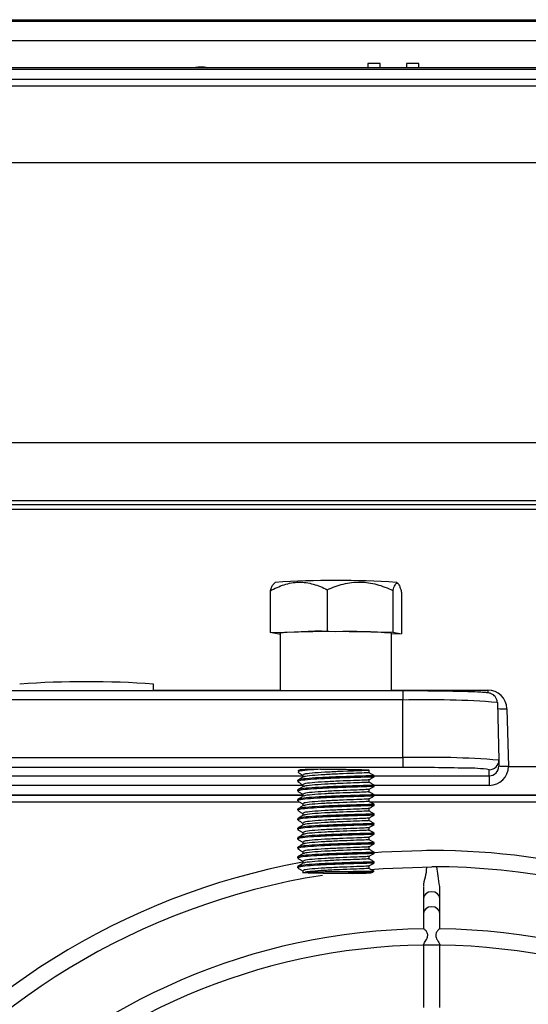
# Model space of a CAD drawing. Header units: millimetres. Extents: x -1263 to 1500, y -1080 to 1468.
# Tile 24 of 166: x 246 to 299, y -574 to -472. Entities that reach past the tile are written whole.
import ezdxf

# ---------------------------------------------------------------- set-up
doc = ezdxf.new("R2010")
doc.units = ezdxf.units.MM

msp = doc.modelspace()

# ---------------------------------------------------------------- linework, layer by layer
at = {"color": 7, "linetype": 'Continuous', "lineweight": 25}
for p, q in [((64.578, -471.675), (372.177, -471.675)), ((64.578, -471.831), (372.177, -471.831)), ((64.578, -473.86), (372.177, -473.86)), ((372.177, -476.713), (64.578, -476.713)), ((372.177, -476.882), (64.578, -476.882)), ((284.008, -476.246), (282.724, -476.246)), ((282.724, -476.246), (282.724, -476.713)), ((284.008, -476.713), (284.008, -476.246)), ((286.748, -476.246), (286.748, -476.713)), ((288.032, -476.246), (286.748, -476.246)), ((288.032, -476.713), (288.032, -476.246)), ((64.578, -477.899), (372.177, -477.899)), ((58.578, -478.579), (378.177, -478.579)), ((69.094, -486.579), (367.661, -486.579)), ((365.603, -515.862), (71.151, -515.862)), ((68.405, -521.862), (368.35, -521.862)), ((368.346, -522.33), (68.408, -522.33)), ((368.346, -522.804), (68.408, -522.804)), ((273.061, -530.422), (272.856, -530.597)), ((285.866, -530.569), (285.694, -530.422)), ((272.526, -531.312), (272.526, -535.649)), ((278.482, -531.195), (278.482, -535.532)), ((285.333, -531.271), (285.333, -535.608)), ((286.228, -531.465), (286.228, -535.802)), ((272.526, -535.649), (278.482, -535.532)), ((278.482, -535.532), (285.333, -535.608)), ((273.422, -535.843), (272.526, -535.649)), ((273.577, -535.844), (273.422, -535.843)), ((273.577, -535.725), (273.577, -541.755)), ((285.177, -541.755), (285.177, -535.725)), ((286.228, -535.802), (285.177, -535.823)), ((285.333, -535.608), (286.228, -535.802)), ((260.37, -541.755), (260.351, -541.039)), ((286.377, -541.755), (150.377, -541.755)), ((286.377, -542.702), (150.377, -542.702)), ((286.377, -548.722), (286.377, -542.702)), ((296.22, -542.96), (296.377, -548.984)), ((297.219, -543.619), (297.377, -549.639)), ((150.377, -548.722), (286.377, -548.722)), ((286.377, -548.722), (286.377, -549.748)), ((286.377, -549.748), (150.377, -549.748)), ((296.377, -548.984), (296.377, -549.612)), ((297.377, -549.639), (375.832, -549.639)), ((275.653, -549.998), (275.428, -550.096)), ((275.919, -550.533), (275.919, -550.768)), ((282.836, -550.283), (282.836, -550.033)), ((283.377, -550.72), (283.377, -550.595)), ((295.377, -550.613), (295.377, -549.984)), ((295.377, -550.613), (295.377, -551.613)), ((275.377, -551.095), (275.377, -551.22)), ((275.919, -551.533), (275.919, -551.768)), ((282.836, -551.283), (282.836, -551.034)), ((283.377, -551.72), (283.377, -551.595)), ((275.919, -552.677), (229.031, -552.677)), ((275.919, -552.64), (229.095, -552.64)), ((275.377, -552.095), (275.377, -552.22)), ((275.919, -552.532), (275.919, -552.767)), ((282.836, -552.282), (282.836, -552.033)), ((282.836, -553.282), (282.836, -553.033)), ((283.377, -552.719), (283.377, -552.594)), ((355.625, -552.64), (283.377, -552.64)), ((355.625, -552.677), (283.377, -552.677)), ((275.599, -553.362), (229.229, -553.362)), ((275.377, -553.094), (275.377, -553.219)), ((275.919, -553.532), (275.919, -553.767)), ((282.836, -554.282), (282.836, -554.033)), ((355.337, -553.362), (282.976, -553.362)), ((283.377, -553.719), (283.377, -553.594)), ((275.377, -554.094), (275.377, -554.219)), ((275.377, -555.094), (275.377, -555.219)), ((275.919, -554.532), (275.919, -554.766)), ((282.836, -555.281), (282.836, -555.032)), ((283.377, -554.719), (283.377, -554.594)), ((275.377, -556.093), (275.377, -556.218)), ((275.919, -555.531), (275.919, -555.766)), ((282.836, -556.281), (282.836, -556.032)), ((283.377, -555.718), (283.377, -555.593)), ((275.377, -557.093), (275.377, -557.218)), ((275.919, -556.531), (275.919, -556.766)), ((282.836, -557.281), (282.836, -557.032)), ((283.377, -556.718), (283.377, -556.593)), ((275.377, -558.093), (275.377, -558.218)), ((275.919, -557.531), (275.919, -557.765)), ((282.836, -558.28), (282.836, -558.031)), ((283.377, -557.718), (283.377, -557.593)), ((275.377, -559.092), (275.377, -559.217)), ((275.919, -558.53), (275.919, -558.765)), ((282.836, -559.28), (282.836, -559.031)), ((283.377, -558.717), (283.377, -558.592)), ((288.83, -558.412), (288.83, -558.414)), ((289.925, -558.412), (288.83, -558.412)), ((289.925, -558.414), (289.925, -558.412)), ((275.377, -560.092), (275.377, -560.217)), ((275.919, -559.53), (275.919, -559.765)), ((282.836, -560.28), (282.836, -560.031)), ((283.377, -559.717), (283.377, -559.592)), ((275.919, -560.529), (275.919, -560.779)), ((288.527, -562.227), (288.527, -563.415)), ((290.227, -563.415), (290.227, -562.213)), ((288.527, -563.415), (288.527, -564.986)), ((290.227, -564.986), (290.227, -563.415)), ((288.527, -564.986), (288.527, -566.607)), ((290.227, -566.617), (290.227, -564.986)), ((288.527, -568.29), (288.527, -574.804)), ((290.227, -574.804), (290.227, -568.29))]:
    msp.add_line(p, q, dxfattribs=at)
at = {"color": 250, "linetype": 'Continuous', "lineweight": 25}
for p, q in [((265.303, -476.713), (265.303, -476.602)), ((260.368, -541.673), (273.577, -541.673)), ((285.177, -541.673), (295.22, -541.673)), ((295.22, -541.673), (295.22, -541.96)), ((286.377, -541.755), (286.377, -542.702)), ((229.1, -550.613), (275.919, -550.613)), ((283.377, -550.613), (295.377, -550.613)), ((275.919, -551.613), (229.377, -551.613)), ((295.377, -551.613), (283.377, -551.613)), ((290.227, -568.29), (288.527, -568.29))]:
    msp.add_line(p, q, dxfattribs=at)
at = {"color": 7, "linetype": 'Continuous', "lineweight": 25, "flags": 128}
for points in [[(289.374, -558.412), (284.181, -558.593), (283.449, -558.648)], [(282.965, -560.395), (284.303, -560.289), (289.377, -560.112)], [(282.608, -560.764), (282.057, -560.784), (281.087, -560.803)], [(290.22, -568.295), (290.22, -568.295), (290.221, -568.295), (290.222, -568.295), (290.222, -568.295), (290.223, -568.295), (290.224, -568.295), (290.224, -568.295), (290.225, -568.295)]]:
    msp.add_lwpolyline(points, dxfattribs=at)
at = {"color": 250, "linetype": 'Continuous', "lineweight": 25, "flags": 128}
for points in [[(278.266, -560.625), (279.468, -560.62), (280.66, -560.626), (281.715, -560.642), (282.517, -560.666), (282.982, -560.695), (283.058, -560.727), (282.739, -560.757), (282.608, -560.764)], [(290.227, -563.415), (290.163, -563.15), (289.978, -562.926), (289.703, -562.776), (289.377, -562.723), (289.052, -562.776), (288.776, -562.926), (288.592, -563.15), (288.527, -563.415), (288.527, -563.415)], [(290.227, -564.986), (290.163, -564.722), (289.978, -564.497), (289.703, -564.347), (289.377, -564.295), (289.052, -564.347), (288.776, -564.497), (288.592, -564.722), (288.527, -564.986), (288.527, -564.986)]]:
    msp.add_lwpolyline(points, dxfattribs=at)
at = {"color": 7, "linetype": 'Continuous', "lineweight": 25}
for centre, radius, start, end in [((279.377, -627.372), 97.155, 86.27246, 93.72754), ((277.518, -575.411), 39.881, 87.32802, 95.67096), ((280.767, -593.336), 57.779, 85.62257, 91.37846), ((253.377, -638.287), 97.497, 85.89772, 94.10125), ((286.47, -848.626), 306.871, 89.36773, 90.01735), ((288.836, -636.893), 94.222, 85.50564, 91.49539), ((288.876, -644.423), 95.733, 85.50564, 91.49539), ((277.992, -596.915), 46.975, 90.26375, 92.85367), ((286.895, -793.619), 243.872, 88.57785, 90.12152), ((295.378, -548.984), 1, 269.99018, 359.99018), ((289.377, -632.862), 74.45, 270, 90.00257), ((289.377, -632.862), 74.45, 100.43501, 270), ((289.377, -632.862), 72.75, 99.01, 90), ((289.377, -632.862), 66.272, 90.71798, 179.28124), ((289.377, -632.862), 66.272, 0.71819, 89.28276), ((289.377, -632.862), 64.572, 90.74959, 179.24782), ((289.377, -632.862), 64.572, 0.7493, 89.24792)]:
    msp.add_arc(centre, radius, start, end, dxfattribs=at)
at = {"color": 250, "linetype": 'Continuous', "lineweight": 25}
for centre, radius, start, end in [((296.837, -537.325), 6.306, 264.53338, 273.47457), ((293.234, -563.91), 14.09, 81.25096, 91.16755)]:
    msp.add_arc(centre, radius, start, end, dxfattribs=at)
at = {"color": 7, "linetype": 'Continuous', "lineweight": 25}
for centre, major_axis, ratio, start_param, end_param in [((295.22, -543.671), (2, 0), 0.9989719, 0.0261799, 1.5707963), ((295.377, -549.612), (0, 1.001), 0.9989728, 3.1415927, 4.712389), ((295.377, -549.612), (0, -2.001), 0.9996573, 0, 1.5577075)]:
    msp.add_ellipse(centre, major_axis=major_axis, ratio=ratio, start_param=start_param, end_param=end_param, dxfattribs=at)
for points, knots in [([(264.553, -476.725), (264.553, -476.709), (264.572, -476.693), (264.647, -476.663), (264.702, -476.65), (264.909, -476.616), (265.104, -476.602), (265.303, -476.602)], [0, 0, 0, 0, 0.25, 0.25, 0.5, 0.5, 1, 1, 1, 1]), ([(265.303, -476.602), (265.403, -476.602), (265.501, -476.605), (265.683, -476.618), (265.766, -476.627), (265.973, -476.661), (266.053, -476.693), (266.053, -476.725)], [0, 0, 0, 0, 0.25, 0.25, 0.5, 0.5, 1, 1, 1, 1]), ([(272.526, -531.312), (273.001, -531.05), (273.484, -530.828), (274.229, -530.588), (274.48, -530.524), (274.992, -530.434), (275.252, -530.408), (276.019, -530.394), (276.523, -530.467), (277.268, -530.676), (277.515, -530.762), (278.004, -530.961), (278.244, -531.073), (278.482, -531.195)], [0, 0, 0, 0, 0.25, 0.25, 0.375, 0.375, 0.5, 0.5, 0.75, 0.75, 0.875, 0.875, 1, 1, 1, 1]), ([(278.482, -531.195), (279.028, -530.948), (279.583, -530.742), (280.44, -530.527), (280.73, -530.471), (281.318, -530.397), (281.617, -530.38), (282.5, -530.39), (283.079, -530.479), (283.936, -530.713), (284.221, -530.807), (284.783, -531.022), (285.06, -531.142), (285.333, -531.271)], [0, 0, 0, 0, 0.25, 0.25, 0.375, 0.375, 0.5, 0.5, 0.75, 0.75, 0.875, 0.875, 1, 1, 1, 1]), ([(272.856, -530.597), (272.79, -530.684), (272.677, -530.834), (272.571, -531.171), (272.526, -531.312)], [0, 0, 0, 0, 0.5807866, 1, 1, 1, 1]), ([(285.333, -531.271), (285.404, -531.034), (285.477, -530.837), (285.589, -530.637), (285.627, -530.586), (285.704, -530.522), (285.743, -530.51), (285.858, -530.535), (285.934, -530.635), (286.046, -530.882), (286.083, -530.982), (286.157, -531.206), (286.193, -531.331), (286.228, -531.465)], [0, 0, 0, 0, 0.25, 0.25, 0.375, 0.375, 0.5, 0.5, 0.75, 0.75, 0.875, 0.875, 1, 1, 1, 1]), ([(296.22, -542.986), (296.205, -542.854), (296.178, -542.619), (296.005, -542.346), (295.821, -542.173), (295.65, -542.072), (295.508, -542.016), (295.361, -541.977), (295.168, -541.945), (294.826, -541.911), (294.162, -541.872), (293.182, -541.836), (291.94, -541.805), (290.812, -541.784), (290.069, -541.777), (289.852, -541.774)], [0, 0, 0, 0, 0.0360637, 0.0639874, 0.0880906, 0.1096543, 0.1307873, 0.1591004, 0.2170243, 0.3362708, 0.4823833, 0.6368559, 0.7878445, 0.9378795, 1, 1, 1, 1]), ([(277.775, -549.94), (277.296, -549.97), (276.335, -550.029), (275.482, -550.128), (275.468, -550.193), (275.461, -550.22)], [0, 0, 0, 0, 0.3612856, 0.7252565, 1, 1, 1, 1]), ([(277.775, -549.94), (278.066, -549.938), (278.363, -549.936), (278.968, -549.934), (279.279, -549.934), (279.883, -549.936), (280.18, -549.938), (280.755, -549.944), (281.024, -549.947), (281.4, -549.954), (281.522, -549.957), (281.75, -549.962), (281.857, -549.965), (282.058, -549.971), (282.151, -549.974), (282.322, -549.981), (282.4, -549.984), (282.604, -549.995), (282.704, -550.002), (282.829, -550.018), (282.852, -550.026), (282.835, -550.034)], [0, 0, 0, 0, 0.125, 0.125, 0.25, 0.25, 0.375, 0.375, 0.5, 0.5, 0.5625, 0.5625, 0.625, 0.625, 0.6875, 0.6875, 0.75, 0.75, 0.875, 0.875, 1, 1, 1, 1]), ([(297.377, -549.639), (297.245, -549.639), (297.116, -549.639), (296.874, -549.637), (296.763, -549.636), (296.578, -549.632), (296.504, -549.629), (296.404, -549.623), (296.378, -549.619), (296.377, -549.612)], [0, 0, 0, 0, 0.25, 0.25, 0.5, 0.5, 0.75, 0.75, 1, 1, 1, 1]), ([(275.402, -550.249), (275.493, -550.302), (275.665, -550.401), (275.837, -550.501), (275.919, -550.548)], [0, 0, 0, 0, 0.52496407, 1, 1, 1, 1]), ([(275.944, -550.753), (275.854, -550.805), (275.673, -550.91), (275.493, -551.014), (275.402, -551.066)], [0, 0, 0, 0, 0.4999315, 1, 1, 1, 1]), ([(283.298, -550.594), (283.325, -550.596), (283.455, -550.606), (282.863, -550.628), (281.601, -550.662), (279.832, -550.721), (278.014, -550.796), (276.518, -550.891), (275.533, -550.992), (275.462, -551.062), (275.428, -551.095)], [0, 0, 0, 0, 0.0375361, 0.1820302, 0.324366, 0.4689139, 0.6116072, 0.7468803, 0.8818085, 1, 1, 1, 1]), ([(283.286, -550.721), (283.308, -550.724), (283.393, -550.734), (282.699, -550.758), (281.339, -550.795), (279.54, -550.856), (277.758, -550.935), (276.349, -551.029), (275.48, -551.128), (275.467, -551.192), (275.461, -551.22)], [0, 0, 0, 0, 0.049329, 0.1957292, 0.3399026, 0.4848694, 0.6289911, 0.7630313, 0.8980677, 1, 1, 1, 1]), ([(282.835, -550.034), (282.832, -550.036), (282.804, -550.047), (282.423, -550.074), (281.292, -550.112), (279.773, -550.174), (278.167, -550.249), (276.831, -550.344), (276.008, -550.443), (275.996, -550.507), (275.991, -550.533)], [0, 0, 0, 0, 0.02442208, 0.17089213, 0.315172, 0.46169666, 0.60633924, 0.75184217, 0.8976276, 1, 1, 1, 1]), ([(282.765, -550.281), (282.79, -550.283), (282.904, -550.297), (282.392, -550.323), (281.3, -550.362), (279.772, -550.424), (278.165, -550.499), (276.84, -550.594), (276.063, -550.683), (276.038, -550.736), (276.03, -550.753)], [0, 0, 0, 0, 0.04047101, 0.190587, 0.33845829, 0.48863024, 0.63687328, 0.78599807, 0.9354124, 1, 1, 1, 1]), ([(283.377, -550.594), (283.286, -550.542), (283.106, -550.438), (282.925, -550.333), (282.835, -550.281)], [0, 0, 0, 0, 0.5000655, 1, 1, 1, 1]), ([(282.835, -551.034), (282.926, -550.982), (283.106, -550.878), (283.287, -550.773), (283.377, -550.721)], [0, 0, 0, 0, 0.4999674, 1, 1, 1, 1]), ([(275.402, -551.249), (275.493, -551.301), (275.665, -551.401), (275.837, -551.5), (275.919, -551.548)], [0, 0, 0, 0, 0.52496407, 1, 1, 1, 1]), ([(275.944, -551.753), (275.854, -551.805), (275.673, -551.909), (275.493, -552.014), (275.402, -552.066)], [0, 0, 0, 0, 0.4999315, 1, 1, 1, 1]), ([(283.298, -551.593), (283.325, -551.595), (283.455, -551.606), (282.863, -551.628), (281.601, -551.662), (279.832, -551.721), (278.014, -551.795), (276.518, -551.89), (275.533, -551.992), (275.462, -552.062), (275.428, -552.095)], [0, 0, 0, 0, 0.0375361, 0.1820302, 0.324366, 0.4689139, 0.6116072, 0.7468803, 0.8818085, 1, 1, 1, 1]), ([(283.286, -551.721), (283.308, -551.723), (283.393, -551.734), (282.699, -551.758), (281.339, -551.795), (279.54, -551.856), (277.758, -551.935), (276.349, -552.029), (275.48, -552.127), (275.467, -552.192), (275.461, -552.22)], [0, 0, 0, 0, 0.049329, 0.1957292, 0.3399026, 0.4848694, 0.6289911, 0.7630313, 0.8980677, 1, 1, 1, 1]), ([(282.835, -551.034), (282.831, -551.036), (282.804, -551.047), (282.423, -551.073), (281.292, -551.112), (279.773, -551.173), (278.167, -551.249), (276.831, -551.344), (276.008, -551.442), (275.996, -551.506), (275.991, -551.533)], [0, 0, 0, 0, 0.02421391, 0.17071521, 0.31502587, 0.46158179, 0.60625524, 0.75178922, 0.89760576, 1, 1, 1, 1]), ([(282.765, -551.28), (282.79, -551.283), (282.904, -551.296), (282.392, -551.323), (281.3, -551.362), (279.772, -551.423), (278.165, -551.498), (276.84, -551.594), (276.063, -551.682), (276.038, -551.736), (276.03, -551.752)], [0, 0, 0, 0, 0.040471, 0.190587, 0.3384583, 0.4886302, 0.6368733, 0.7859981, 0.9354124, 1, 1, 1, 1]), ([(283.377, -551.594), (283.286, -551.542), (283.106, -551.438), (282.925, -551.333), (282.835, -551.281)], [0, 0, 0, 0, 0.5000655, 1, 1, 1, 1]), ([(282.835, -552.034), (282.926, -551.982), (283.106, -551.877), (283.287, -551.773), (283.377, -551.721)], [0, 0, 0, 0, 0.4999674, 1, 1, 1, 1]), ([(275.402, -552.249), (275.493, -552.301), (275.665, -552.4), (275.837, -552.5), (275.919, -552.547)], [0, 0, 0, 0, 0.5249641, 1, 1, 1, 1]), ([(275.944, -552.752), (275.854, -552.805), (275.673, -552.909), (275.493, -553.013), (275.402, -553.066)], [0, 0, 0, 0, 0.4999315, 1, 1, 1, 1]), ([(283.298, -552.593), (283.325, -552.595), (283.455, -552.605), (282.863, -552.627), (281.601, -552.662), (279.832, -552.721), (278.014, -552.795), (276.518, -552.89), (275.533, -552.991), (275.462, -553.062), (275.428, -553.094)], [0, 0, 0, 0, 0.0375361, 0.1820302, 0.324366, 0.4689139, 0.6116072, 0.7468803, 0.8818085, 1, 1, 1, 1]), ([(283.286, -552.72), (283.308, -552.723), (283.393, -552.733), (282.699, -552.757), (281.339, -552.795), (279.54, -552.856), (277.758, -552.934), (276.349, -553.029), (275.48, -553.127), (275.467, -553.192), (275.461, -553.219)], [0, 0, 0, 0, 0.049329, 0.1957292, 0.3399026, 0.4848694, 0.6289911, 0.7630313, 0.8980677, 1, 1, 1, 1]), ([(282.835, -552.034), (282.831, -552.035), (282.804, -552.046), (282.423, -552.073), (281.292, -552.112), (279.773, -552.173), (278.167, -552.248), (276.831, -552.344), (276.008, -552.442), (275.996, -552.506), (275.991, -552.532)], [0, 0, 0, 0, 0.0242139, 0.1707152, 0.3150259, 0.4615818, 0.6062552, 0.7517892, 0.8976058, 1, 1, 1, 1]), ([(282.835, -553.033), (282.831, -553.035), (282.804, -553.046), (282.423, -553.073), (281.292, -553.111), (279.773, -553.173), (278.167, -553.248), (276.831, -553.343), (276.008, -553.442), (275.996, -553.506), (275.991, -553.532)], [0, 0, 0, 0, 0.0242139, 0.1707152, 0.3150259, 0.4615818, 0.6062552, 0.7517892, 0.8976058, 1, 1, 1, 1]), ([(282.765, -552.28), (282.79, -552.283), (282.904, -552.296), (282.392, -552.323), (281.3, -552.362), (279.772, -552.423), (278.165, -552.498), (276.84, -552.594), (276.063, -552.682), (276.038, -552.736), (276.03, -552.752)], [0, 0, 0, 0, 0.040471, 0.190587, 0.3384583, 0.4886302, 0.6368733, 0.7859981, 0.9354124, 1, 1, 1, 1]), ([(283.377, -552.594), (283.286, -552.542), (283.106, -552.437), (282.925, -552.333), (282.835, -552.28)], [0, 0, 0, 0, 0.5000655, 1, 1, 1, 1]), ([(282.835, -553.033), (282.926, -552.981), (283.106, -552.877), (283.287, -552.773), (283.377, -552.72)], [0, 0, 0, 0, 0.4999674, 1, 1, 1, 1]), ([(275.402, -553.248), (275.493, -553.301), (275.665, -553.4), (275.837, -553.5), (275.919, -553.547)], [0, 0, 0, 0, 0.5249641, 1, 1, 1, 1]), ([(275.944, -553.752), (275.854, -553.804), (275.673, -553.909), (275.493, -554.013), (275.402, -554.065)], [0, 0, 0, 0, 0.4999315, 1, 1, 1, 1]), ([(283.298, -553.593), (283.325, -553.595), (283.455, -553.605), (282.863, -553.627), (281.601, -553.661), (279.832, -553.72), (278.014, -553.795), (276.518, -553.89), (275.533, -553.991), (275.462, -554.061), (275.428, -554.094)], [0, 0, 0, 0, 0.0375361, 0.1820302, 0.324366, 0.4689139, 0.6116072, 0.7468803, 0.8818085, 1, 1, 1, 1]), ([(283.286, -553.72), (283.308, -553.722), (283.393, -553.733), (282.699, -553.757), (281.339, -553.794), (279.54, -553.855), (277.758, -553.934), (276.349, -554.028), (275.48, -554.127), (275.467, -554.191), (275.461, -554.219)], [0, 0, 0, 0, 0.04932898, 0.19572925, 0.33990262, 0.48486942, 0.62899114, 0.76303129, 0.89806772, 1, 1, 1, 1]), ([(282.835, -554.033), (282.831, -554.035), (282.804, -554.046), (282.423, -554.072), (281.292, -554.111), (279.773, -554.172), (278.167, -554.248), (276.831, -554.343), (276.008, -554.441), (275.996, -554.505), (275.991, -554.532)], [0, 0, 0, 0, 0.02421391, 0.17071521, 0.31502587, 0.46158179, 0.60625524, 0.75178922, 0.89760576, 1, 1, 1, 1]), ([(282.765, -553.28), (282.79, -553.282), (282.904, -553.296), (282.392, -553.322), (281.3, -553.361), (279.772, -553.423), (278.165, -553.498), (276.84, -553.593), (276.063, -553.682), (276.038, -553.735), (276.03, -553.752)], [0, 0, 0, 0, 0.040471, 0.190587, 0.3384583, 0.4886302, 0.6368733, 0.7859981, 0.9354124, 1, 1, 1, 1]), ([(283.377, -553.593), (283.286, -553.541), (283.106, -553.437), (282.925, -553.332), (282.835, -553.28)], [0, 0, 0, 0, 0.5000655, 1, 1, 1, 1]), ([(282.835, -554.033), (282.926, -553.981), (283.106, -553.876), (283.287, -553.772), (283.377, -553.72)], [0, 0, 0, 0, 0.4999674, 1, 1, 1, 1]), ([(275.402, -554.248), (275.493, -554.3), (275.665, -554.4), (275.837, -554.499), (275.919, -554.547)], [0, 0, 0, 0, 0.5249641, 1, 1, 1, 1]), ([(275.944, -554.752), (275.854, -554.804), (275.673, -554.908), (275.493, -555.013), (275.402, -555.065)], [0, 0, 0, 0, 0.4999315, 1, 1, 1, 1]), ([(283.298, -554.592), (283.325, -554.594), (283.455, -554.605), (282.863, -554.627), (281.601, -554.661), (279.832, -554.72), (278.014, -554.794), (276.518, -554.889), (275.533, -554.991), (275.462, -555.061), (275.428, -555.094)], [0, 0, 0, 0, 0.0375361, 0.1820302, 0.324366, 0.4689139, 0.6116072, 0.7468803, 0.8818085, 1, 1, 1, 1]), ([(283.286, -554.719), (283.308, -554.722), (283.393, -554.733), (282.699, -554.757), (281.339, -554.794), (279.54, -554.855), (277.758, -554.934), (276.349, -555.028), (275.48, -555.126), (275.467, -555.191), (275.461, -555.219)], [0, 0, 0, 0, 0.049329, 0.1957292, 0.3399026, 0.4848694, 0.6289911, 0.7630313, 0.8980677, 1, 1, 1, 1]), ([(282.835, -555.033), (282.831, -555.034), (282.804, -555.045), (282.423, -555.072), (281.292, -555.111), (279.773, -555.172), (278.167, -555.247), (276.831, -555.343), (276.008, -555.441), (275.996, -555.505), (275.991, -555.531)], [0, 0, 0, 0, 0.0242139, 0.1707152, 0.3150259, 0.4615818, 0.6062552, 0.7517892, 0.8976058, 1, 1, 1, 1]), ([(282.765, -554.279), (282.79, -554.282), (282.904, -554.295), (282.392, -554.322), (281.3, -554.361), (279.772, -554.422), (278.165, -554.497), (276.84, -554.593), (276.063, -554.681), (276.038, -554.735), (276.03, -554.751)], [0, 0, 0, 0, 0.040471, 0.190587, 0.3384583, 0.4886302, 0.6368733, 0.7859981, 0.9354124, 1, 1, 1, 1]), ([(283.377, -554.593), (283.286, -554.541), (283.106, -554.437), (282.925, -554.332), (282.835, -554.28)], [0, 0, 0, 0, 0.5000655, 1, 1, 1, 1]), ([(282.835, -555.033), (282.926, -554.981), (283.106, -554.876), (283.287, -554.772), (283.377, -554.72)], [0, 0, 0, 0, 0.4999674, 1, 1, 1, 1]), ([(275.402, -555.248), (275.493, -555.3), (275.665, -555.399), (275.837, -555.499), (275.919, -555.546)], [0, 0, 0, 0, 0.5249641, 1, 1, 1, 1]), ([(275.944, -555.751), (275.854, -555.803), (275.673, -555.908), (275.493, -556.012), (275.402, -556.065)], [0, 0, 0, 0, 0.4999315, 1, 1, 1, 1]), ([(283.298, -555.592), (283.325, -555.594), (283.455, -555.604), (282.863, -555.626), (281.601, -555.661), (279.832, -555.72), (278.014, -555.794), (276.518, -555.889), (275.533, -555.99), (275.462, -556.061), (275.428, -556.093)], [0, 0, 0, 0, 0.0375361, 0.1820302, 0.324366, 0.4689139, 0.6116072, 0.7468803, 0.8818085, 1, 1, 1, 1]), ([(283.286, -555.719), (283.308, -555.722), (283.393, -555.732), (282.699, -555.756), (281.339, -555.794), (279.54, -555.855), (277.758, -555.933), (276.349, -556.028), (275.48, -556.126), (275.467, -556.191), (275.461, -556.218)], [0, 0, 0, 0, 0.049329, 0.1957292, 0.3399026, 0.4848694, 0.6289911, 0.7630313, 0.8980677, 1, 1, 1, 1]), ([(282.835, -556.032), (282.831, -556.034), (282.804, -556.045), (282.423, -556.072), (281.292, -556.11), (279.773, -556.172), (278.167, -556.247), (276.831, -556.342), (276.008, -556.441), (275.996, -556.505), (275.991, -556.531)], [0, 0, 0, 0, 0.0242139, 0.1707152, 0.3150259, 0.4615818, 0.6062552, 0.7517892, 0.8976058, 1, 1, 1, 1]), ([(282.765, -555.279), (282.79, -555.282), (282.904, -555.295), (282.392, -555.322), (281.3, -555.361), (279.772, -555.422), (278.165, -555.497), (276.84, -555.593), (276.063, -555.681), (276.038, -555.735), (276.03, -555.751)], [0, 0, 0, 0, 0.040471, 0.190587, 0.3384583, 0.4886302, 0.6368733, 0.7859981, 0.9354124, 1, 1, 1, 1]), ([(283.377, -555.593), (283.286, -555.541), (283.106, -555.436), (282.925, -555.332), (282.835, -555.279)], [0, 0, 0, 0, 0.5000655, 1, 1, 1, 1]), ([(282.835, -556.032), (282.926, -555.98), (283.106, -555.876), (283.287, -555.771), (283.377, -555.719)], [0, 0, 0, 0, 0.4999674, 1, 1, 1, 1]), ([(275.402, -556.247), (275.493, -556.3), (275.665, -556.399), (275.837, -556.499), (275.919, -556.546)], [0, 0, 0, 0, 0.5249641, 1, 1, 1, 1]), ([(275.944, -556.751), (275.854, -556.803), (275.673, -556.908), (275.493, -557.012), (275.402, -557.064)], [0, 0, 0, 0, 0.4999315, 1, 1, 1, 1]), ([(283.298, -556.592), (283.325, -556.594), (283.455, -556.604), (282.863, -556.626), (281.601, -556.66), (279.832, -556.719), (278.014, -556.794), (276.518, -556.889), (275.533, -556.99), (275.462, -557.06), (275.428, -557.093)], [0, 0, 0, 0, 0.0375361, 0.1820302, 0.324366, 0.4689139, 0.6116072, 0.7468803, 0.8818085, 1, 1, 1, 1]), ([(283.286, -556.719), (283.308, -556.721), (283.393, -556.732), (282.699, -556.756), (281.339, -556.793), (279.54, -556.854), (277.758, -556.933), (276.349, -557.027), (275.48, -557.126), (275.467, -557.19), (275.461, -557.218)], [0, 0, 0, 0, 0.04932898, 0.19572925, 0.33990262, 0.48486942, 0.62899114, 0.76303129, 0.89806772, 1, 1, 1, 1]), ([(282.835, -557.032), (282.831, -557.034), (282.804, -557.045), (282.423, -557.071), (281.292, -557.11), (279.773, -557.171), (278.167, -557.246), (276.831, -557.342), (276.008, -557.44), (275.996, -557.504), (275.991, -557.531)], [0, 0, 0, 0, 0.0242139, 0.1707152, 0.3150259, 0.4615818, 0.6062552, 0.7517892, 0.8976058, 1, 1, 1, 1]), ([(282.765, -556.279), (282.79, -556.281), (282.904, -556.295), (282.392, -556.321), (281.3, -556.36), (279.772, -556.422), (278.165, -556.497), (276.84, -556.592), (276.063, -556.681), (276.038, -556.734), (276.03, -556.751)], [0, 0, 0, 0, 0.040471, 0.190587, 0.3384583, 0.4886302, 0.6368733, 0.7859981, 0.9354124, 1, 1, 1, 1]), ([(283.377, -556.592), (283.286, -556.54), (283.106, -556.436), (282.925, -556.331), (282.835, -556.279)], [0, 0, 0, 0, 0.50006548, 1, 1, 1, 1]), ([(282.835, -557.032), (282.926, -556.98), (283.106, -556.875), (283.287, -556.771), (283.377, -556.719)], [0, 0, 0, 0, 0.4999674, 1, 1, 1, 1]), ([(275.402, -557.247), (275.493, -557.299), (275.665, -557.399), (275.837, -557.498), (275.919, -557.545)], [0, 0, 0, 0, 0.5249641, 1, 1, 1, 1]), ([(275.944, -557.751), (275.854, -557.803), (275.673, -557.907), (275.493, -558.012), (275.402, -558.064)], [0, 0, 0, 0, 0.4999315, 1, 1, 1, 1]), ([(283.298, -557.591), (283.325, -557.593), (283.455, -557.604), (282.863, -557.626), (281.601, -557.66), (279.832, -557.719), (278.014, -557.793), (276.518, -557.888), (275.533, -557.99), (275.462, -558.06), (275.428, -558.093)], [0, 0, 0, 0, 0.0375361, 0.1820302, 0.324366, 0.4689139, 0.6116072, 0.7468803, 0.8818085, 1, 1, 1, 1]), ([(283.286, -557.718), (283.308, -557.721), (283.393, -557.732), (282.699, -557.756), (281.339, -557.793), (279.54, -557.854), (277.758, -557.932), (276.349, -558.027), (275.48, -558.125), (275.467, -558.19), (275.461, -558.218)], [0, 0, 0, 0, 0.049329, 0.1957292, 0.3399026, 0.4848694, 0.6289911, 0.7630313, 0.8980677, 1, 1, 1, 1]), ([(282.835, -558.032), (282.831, -558.033), (282.804, -558.044), (282.423, -558.071), (281.292, -558.11), (279.773, -558.171), (278.167, -558.246), (276.831, -558.342), (276.008, -558.44), (275.996, -558.504), (275.991, -558.53)], [0, 0, 0, 0, 0.0242139, 0.1707152, 0.3150259, 0.4615818, 0.6062552, 0.7517892, 0.8976058, 1, 1, 1, 1]), ([(282.765, -557.278), (282.79, -557.281), (282.904, -557.294), (282.392, -557.321), (281.3, -557.36), (279.772, -557.421), (278.165, -557.496), (276.84, -557.592), (276.063, -557.68), (276.038, -557.734), (276.03, -557.75)], [0, 0, 0, 0, 0.04047101, 0.190587, 0.33845829, 0.48863024, 0.63687328, 0.78599807, 0.9354124, 1, 1, 1, 1]), ([(283.377, -557.592), (283.286, -557.54), (283.106, -557.435), (282.925, -557.331), (282.835, -557.279)], [0, 0, 0, 0, 0.5000655, 1, 1, 1, 1]), ([(282.835, -558.032), (282.926, -557.98), (283.106, -557.875), (283.287, -557.771), (283.377, -557.719)], [0, 0, 0, 0, 0.4999674, 1, 1, 1, 1]), ([(275.402, -558.247), (275.493, -558.299), (275.665, -558.398), (275.837, -558.498), (275.919, -558.545)], [0, 0, 0, 0, 0.5249641, 1, 1, 1, 1]), ([(275.944, -558.75), (275.854, -558.802), (275.673, -558.907), (275.493, -559.011), (275.402, -559.064)], [0, 0, 0, 0, 0.4999315, 1, 1, 1, 1]), ([(283.298, -558.591), (283.325, -558.593), (283.455, -558.603), (282.863, -558.625), (281.601, -558.66), (279.832, -558.719), (278.014, -558.793), (276.518, -558.888), (275.533, -558.989), (275.462, -559.06), (275.428, -559.092)], [0, 0, 0, 0, 0.0375361, 0.1820302, 0.324366, 0.4689139, 0.6116072, 0.7468803, 0.8818085, 1, 1, 1, 1]), ([(283.286, -558.718), (283.308, -558.721), (283.393, -558.731), (282.699, -558.755), (281.339, -558.793), (279.54, -558.854), (277.758, -558.932), (276.349, -559.027), (275.48, -559.125), (275.467, -559.19), (275.461, -559.217)], [0, 0, 0, 0, 0.049329, 0.1957292, 0.3399026, 0.4848694, 0.6289911, 0.7630313, 0.8980677, 1, 1, 1, 1]), ([(282.835, -559.031), (282.831, -559.033), (282.804, -559.044), (282.423, -559.071), (281.292, -559.109), (279.773, -559.171), (278.167, -559.246), (276.831, -559.341), (276.008, -559.44), (275.996, -559.504), (275.991, -559.53)], [0, 0, 0, 0, 0.0242139, 0.1707152, 0.3150259, 0.4615818, 0.6062552, 0.7517892, 0.8976058, 1, 1, 1, 1]), ([(282.765, -558.278), (282.79, -558.281), (282.904, -558.294), (282.392, -558.32), (281.3, -558.36), (279.772, -558.421), (278.165, -558.496), (276.84, -558.592), (276.063, -558.68), (276.038, -558.734), (276.03, -558.75)], [0, 0, 0, 0, 0.040471, 0.190587, 0.3384583, 0.4886302, 0.6368733, 0.7859981, 0.9354124, 1, 1, 1, 1]), ([(283.377, -558.592), (283.286, -558.54), (283.106, -558.435), (282.925, -558.331), (282.835, -558.278)], [0, 0, 0, 0, 0.50006548, 1, 1, 1, 1]), ([(282.835, -559.031), (282.926, -558.979), (283.106, -558.875), (283.287, -558.77), (283.377, -558.718)], [0, 0, 0, 0, 0.4999674, 1, 1, 1, 1]), ([(275.402, -559.246), (275.493, -559.299), (275.665, -559.398), (275.837, -559.498), (275.919, -559.545)], [0, 0, 0, 0, 0.5249641, 1, 1, 1, 1]), ([(275.944, -559.75), (275.854, -559.802), (275.673, -559.907), (275.493, -560.011), (275.402, -560.063)], [0, 0, 0, 0, 0.4999315, 1, 1, 1, 1]), ([(275.402, -560.246), (275.493, -560.298), (275.665, -560.398), (275.837, -560.497), (275.919, -560.544)], [0, 0, 0, 0, 0.5249641, 1, 1, 1, 1]), ([(283.298, -559.591), (283.325, -559.593), (283.455, -559.603), (282.863, -559.625), (281.601, -559.659), (279.832, -559.718), (278.014, -559.793), (276.518, -559.888), (275.533, -559.989), (275.462, -560.059), (275.428, -560.092)], [0, 0, 0, 0, 0.0375361, 0.1820302, 0.324366, 0.4689139, 0.6116072, 0.7468803, 0.8818085, 1, 1, 1, 1]), ([(283.286, -559.718), (283.308, -559.72), (283.393, -559.731), (282.699, -559.755), (281.339, -559.792), (279.54, -559.853), (277.758, -559.932), (276.349, -560.026), (275.48, -560.125), (275.467, -560.189), (275.461, -560.217)], [0, 0, 0, 0, 0.049329, 0.1957292, 0.3399026, 0.4848694, 0.6289911, 0.7630313, 0.8980677, 1, 1, 1, 1]), ([(282.835, -560.031), (282.831, -560.033), (282.804, -560.044), (282.423, -560.07), (281.292, -560.109), (279.773, -560.17), (278.167, -560.245), (276.831, -560.341), (276.008, -560.439), (275.996, -560.503), (275.991, -560.53)], [0, 0, 0, 0, 0.02421391, 0.17071521, 0.31502587, 0.46158179, 0.60625524, 0.75178922, 0.89760576, 1, 1, 1, 1]), ([(282.765, -559.278), (282.79, -559.28), (282.904, -559.293), (282.392, -559.32), (281.3, -559.359), (279.772, -559.42), (278.165, -559.496), (276.84, -559.591), (276.063, -559.68), (276.038, -559.733), (276.03, -559.75)], [0, 0, 0, 0, 0.04047101, 0.190587, 0.33845829, 0.48863024, 0.63687328, 0.78599807, 0.9354124, 1, 1, 1, 1]), ([(283.377, -559.591), (283.286, -559.539), (283.106, -559.435), (282.925, -559.33), (282.835, -559.278)], [0, 0, 0, 0, 0.5000655, 1, 1, 1, 1]), ([(282.835, -560.031), (282.926, -559.979), (283.106, -559.874), (283.287, -559.77), (283.377, -559.718)], [0, 0, 0, 0, 0.4999674, 1, 1, 1, 1]), ([(288.83, -560.112), (288.829, -560.142), (288.825, -560.505), (288.695, -561.183), (288.506, -561.843), (288.533, -562.179), (288.534, -562.189)], [0, 0, 0, 0, 0.0436971, 0.5183319, 0.9858569, 1, 1, 1, 1]), ([(290.21, -562.173), (290.155, -561.805), (290.055, -561.118), (289.966, -560.43), (289.925, -560.112)], [0, 0, 0, 0, 0.53717, 1, 1, 1, 1]), ([(275.953, -560.717), (275.942, -560.715), (275.886, -560.703), (276.05, -560.691), (276.182, -560.682)], [0, 0, 0, 0, 0.19099546, 1, 1, 1, 1]), ([(278.054, -560.801), (277.564, -560.795), (277.123, -560.787), (276.605, -560.771), (276.453, -560.766), (276.203, -560.754), (276.105, -560.747), (276.037, -560.74)], [0, 0, 0, 0, 0.5, 0.5, 0.75, 0.75, 1, 1, 1, 1]), ([(282.765, -560.277), (282.79, -560.28), (282.904, -560.293), (282.392, -560.32), (281.301, -560.359), (279.768, -560.42), (278.179, -560.495), (276.862, -560.586), (276.395, -560.652), (276.182, -560.682)], [0, 0, 0, 0, 0.0444117, 0.2091448, 0.3714145, 0.536209, 0.6988867, 0.862532, 1, 1, 1, 1]), ([(276.182, -560.682), (276.263, -560.676), (276.37, -560.669), (276.637, -560.658), (276.799, -560.652), (277.159, -560.642), (277.358, -560.638), (277.794, -560.63), (278.025, -560.627), (278.266, -560.625)], [0, 0, 0, 0, 0.25, 0.25, 0.5, 0.5, 0.75, 0.75, 1, 1, 1, 1]), ([(281.087, -560.803), (280.848, -560.805), (280.6, -560.807), (280.084, -560.81), (279.823, -560.811), (279.303, -560.81), (279.04, -560.809), (278.533, -560.806), (278.288, -560.804), (278.054, -560.801)], [0, 0, 0, 0, 0.25, 0.25, 0.5, 0.5, 0.75, 0.75, 1, 1, 1, 1]), ([(278.266, -560.625), (278.457, -560.622), (279.022, -560.615), (280.046, -560.601), (281.228, -560.587), (282.264, -560.579), (282.996, -560.574), (283.349, -560.57), (283.303, -560.568), (283.291, -560.568)], [0, 0, 0, 0, 0.0825833, 0.2449394, 0.4109885, 0.582661, 0.7563105, 0.9343396, 1, 1, 1, 1]), ([(281.127, -560.801), (281.338, -560.798), (281.866, -560.791), (282.368, -560.777), (282.556, -560.766), (282.595, -560.763)], [0, 0, 0, 0, 0.3465258, 0.8665347, 1, 1, 1, 1]), ([(282.595, -560.763), (282.726, -560.758), (282.948, -560.748), (283.08, -560.726), (283.153, -560.72), (283.263, -560.661), (283.301, -560.615), (283.319, -560.594)], [0, 0, 0, 0, 0.4240623, 0.7158715, 0.8967271, 0.9513584, 1, 1, 1, 1]), ([(283.377, -560.591), (283.286, -560.539), (283.106, -560.434), (282.925, -560.33), (282.835, -560.278)], [0, 0, 0, 0, 0.50006548, 1, 1, 1, 1]), ([(288.534, -568.29), (288.531, -568.276), (288.524, -568.247), (288.586, -568.123), (288.693, -567.939), (288.826, -567.709), (288.929, -567.487), (288.972, -567.285), (288.949, -567.095), (288.852, -566.89), (288.706, -566.707), (288.584, -566.601), (288.556, -566.602), (288.548, -566.602)], [0, 0, 0, 0, 0.0815252, 0.1633654, 0.2724038, 0.3833142, 0.4770616, 0.5415185, 0.6062967, 0.692011, 0.8193727, 0.9478248, 1, 1, 1, 1]), ([(290.207, -566.6), (290.199, -566.601), (290.176, -566.602), (290.089, -566.672), (289.958, -566.816), (289.832, -567.012), (289.783, -567.227), (289.805, -567.424), (289.902, -567.661), (290.051, -567.922), (290.176, -568.133), (290.232, -568.254), (290.225, -568.279), (290.221, -568.29)], [0, 0, 0, 0, 0.0519285, 0.139533, 0.2456539, 0.3725055, 0.4366207, 0.5010371, 0.5873826, 0.7167919, 0.8473205, 0.9311895, 1, 1, 1, 1])]:
    msp.add_open_spline(points, degree=3, knots=knots, dxfattribs=at)
msp.add_open_spline([(297.377, -549.639), (297.377, -549.639), (297.377, -549.639), (297.377, -549.639)], degree=3, dxfattribs=at)

doc.saveas('drawing.dxf')
